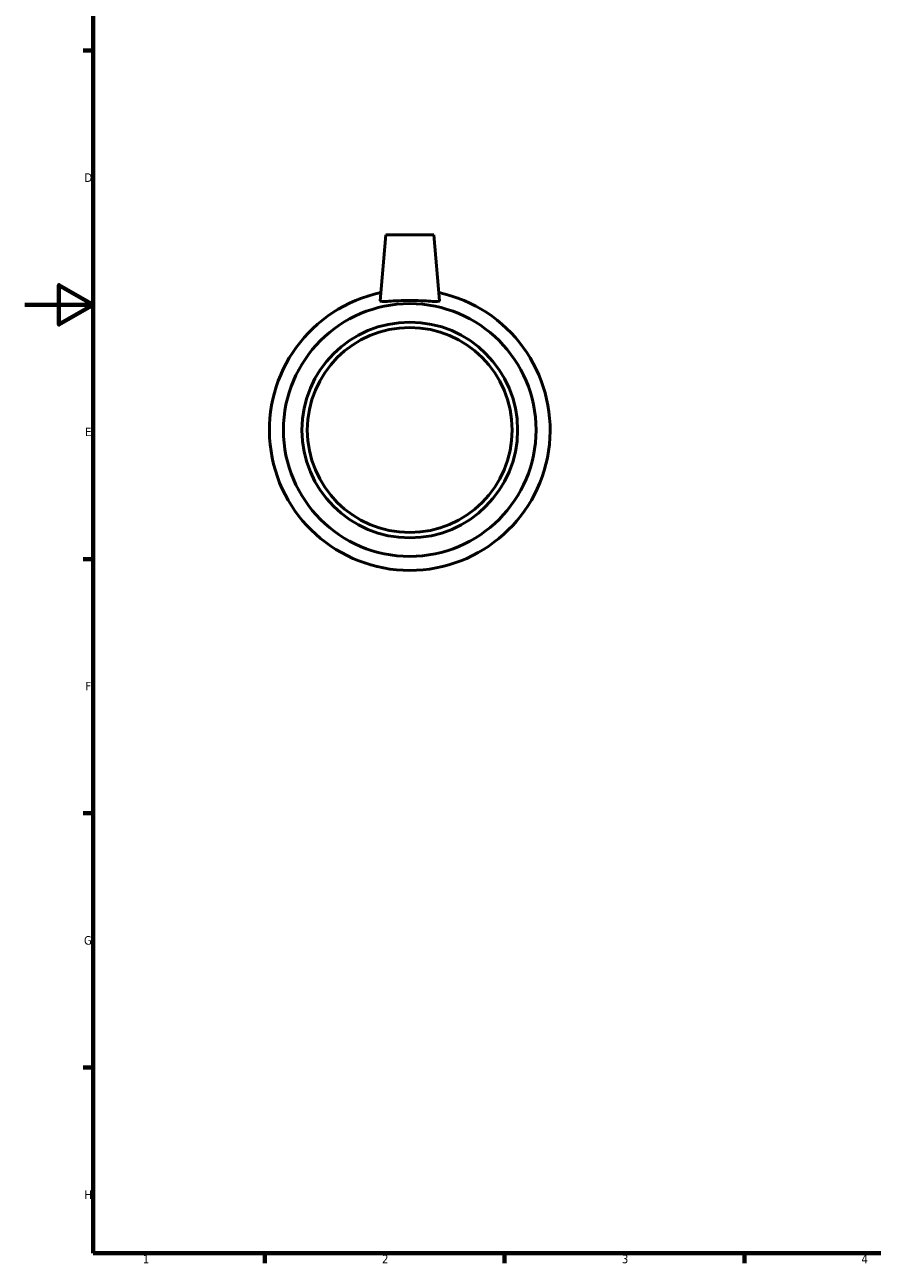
# Model space of a CAD drawing. Header units: millimetres. Extents: x 0 to 895, y 0 to 752.
# Tile 1 of 5: x 0 to 248, y 17 to 379. Entities that reach past the tile are written whole.
import ezdxf

# ---------------------------------------------------------------- set-up
doc = ezdxf.new("R2010")
doc.units = ezdxf.units.MM
doc.layers.add('Border (ISO)', color=7, linetype='Continuous', lineweight=70)
doc.layers.add('Visible (ISO)', color=7, linetype='Continuous', lineweight=50)
doc.styles.add('Note Text (ISO)', font='tahoma.ttf')

# ---------------------------------------------------------------- blocks, each defined once
blk = doc.blocks.new('Borders Default Border')
at = {"layer": 'Border (ISO)'}
for p, q in [((20, 371.25), (17.1, 371.25)), ((20, 222.75), (17.1, 222.75)), ((20, 148.5), (17.1, 148.5)), ((20, 74.25), (17.1, 74.25)), ((70.08, 20), (70.08, 17.1)), ((140.17, 20), (140.17, 17.1)), ((210.25, 20), (210.25, 17.1))]:
    blk.add_line(p, q, dxfattribs=at)
at = {"layer": 'Border (ISO)', "flags": 128}
for points in [[(20, 20), (20, 574), (821, 574), (821, 20), (20, 20)], [(0, 297), (20, 297), (10, 302.77), (10, 291.23), (20, 297)]]:
    blk.add_lwpolyline(points, dxfattribs=at)
at = {"layer": 'Border (ISO)', "color": 232, "true_color": 0xca0064, "char_height": 2.5, "attachment_point": 7, "style": 'Note Text (ISO)'}
for s, insert in [('D', (17.43, 332.88)), ('E', (17.64, 258.63)), ('F', (17.7, 184.38)), ('G', (17.31, 110.08)), ('H', (17.44, 35.88)), ('1', (34.48, 17.1)), ('2', (104.37, 17.1)), ('3', (174.43, 17.05)), ('4', (244.42, 17.1))]:
    blk.add_mtext(s, dxfattribs=dict(at, insert=insert))

msp = doc.modelspace()

# ---------------------------------------------------------------- linework, layer by layer
at = {"layer": 'Visible (ISO)'}
for p, q in [((105.459, 317.427), (103.775, 298.187)), ((119.459, 317.427), (105.459, 317.427)), ((119.459, 317.427), (121.142, 298.187))]:
    msp.add_line(p, q, dxfattribs=at)
for radius in [36.9, 31.5, 29.925]:
    msp.add_circle((112.459, 260.427), radius, dxfattribs=at)
msp.add_arc((112.459, 260.427), 41, 101.93279, 78.06721, dxfattribs=at)
msp.add_open_spline([(103.777, 298.157), (103.775, 298.166), (103.774, 298.176), (103.775, 298.187)], degree=3, dxfattribs=at)
msp.add_open_spline([(121.142, 298.187), (121.143, 298.176), (121.142, 298.166), (121.115, 298.048), (120.877, 297.983), (119.967, 297.953), (119.294, 297.986), (117.758, 298.076), (116.789, 298.138), (114.676, 298.232), (113.531, 298.26), (111.386, 298.26), (110.241, 298.232), (108.128, 298.138), (107.159, 298.076), (105.623, 297.986), (104.951, 297.953), (104.04, 297.983), (103.802, 298.048), (103.777, 298.157)], degree=3, knots=[2.6465553, 2.6465553, 2.6465553, 2.6465553, 2.6748253, 2.6748253, 2.994803, 2.994803, 3.3147806, 3.3147806, 3.636471, 3.636471, 3.9581614, 3.9581614, 4.2798518, 4.2798518, 4.6015422, 4.6015422, 4.9215198, 4.9215198, 5.2414975, 5.2414975, 5.2414975, 5.2414975], dxfattribs=at)

# ---------------------------------------------------------------- block references
msp.add_blockref('Borders Default Border', (0, 0))

doc.saveas('drawing.dxf')
